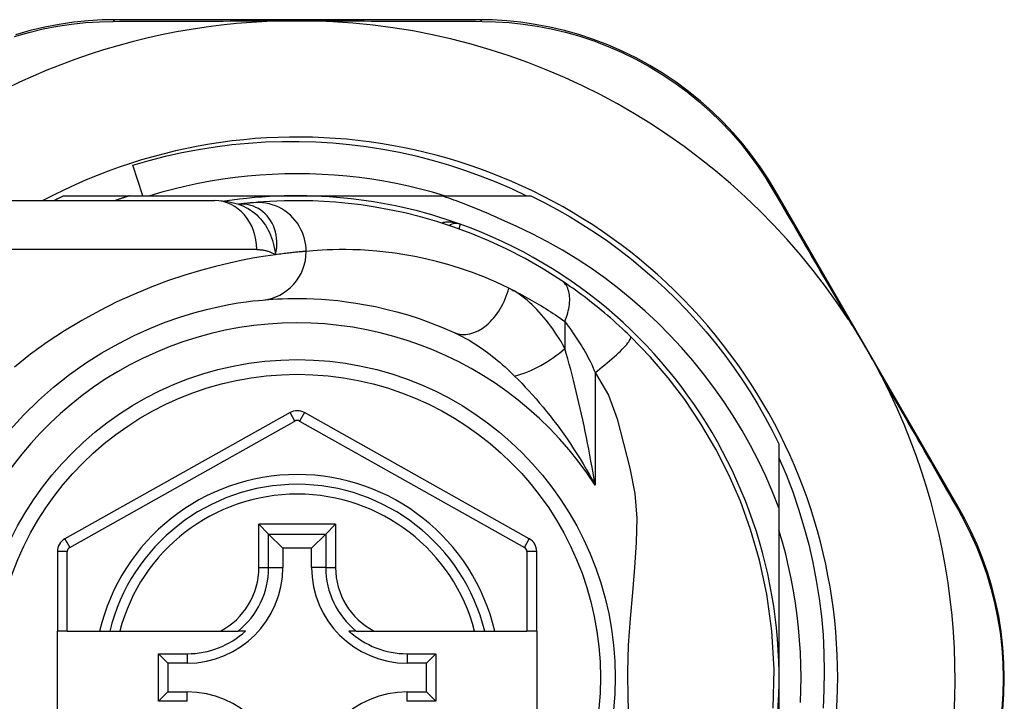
# Model space of a CAD drawing. Header units: inches. Extents: x 2.9 to 60.9, y 4.2 to 31.2.
# Tile 7 of 37: x 4.041 to 4.834, y 14.561 to 15.11. Entities that reach past the tile are written whole.
import ezdxf

# ---------------------------------------------------------------- set-up
doc = ezdxf.new("R2010")
doc.units = ezdxf.units.IN
doc.header["$MEASUREMENT"] = 0
doc.layers.add('Visible Edges(ANSI)', color=7, linetype='Continuous', lineweight=25)
doc.layers.add('Visible Tangent Edges(ANSI)', color=7, linetype='Continuous', lineweight=25)

msp = doc.modelspace()

# ---------------------------------------------------------------- linework, layer by layer
at = {"layer": 'Visible Edges(ANSI)'}
for p, q in [((4.41104, 15.11003), (4.11896, 15.11003)), ((4.14056, 14.9683), (4.13262, 14.99291)), ((4.79693, 14.71797), (4.64954, 14.97253)), ((3.96111, 14.96437), (4.19837, 14.96437)), ((4.07672, 14.9683), (4.12978, 14.9683)), ((4.12978, 14.9683), (4.26481, 14.9683)), ((4.26481, 14.9683), (4.38073, 14.9683)), ((4.38073, 14.9683), (4.45289, 14.9683)), ((4.21755, 14.96145), (4.2175, 14.96144)), ((4.25903, 14.7938), (4.07784, 14.69216)), ((4.4516, 14.69216), (4.27059, 14.7938)), ((4.6526, 14.76859), (4.6526, 14.71721)), ((4.6526, 14.71721), (4.6526, 14.58051)), ((4.23397, 14.70386), (4.24181, 14.69602)), ((4.2878, 14.69602), (4.29564, 14.70386)), ((4.24181, 14.69602), (4.25324, 14.68459)), ((4.2878, 14.69602), (4.27637, 14.68459)), ((4.07181, 14.68186), (4.07181, 14.61791)), ((4.25324, 14.68459), (4.25324, 14.66909)), ((4.27637, 14.68459), (4.25324, 14.68459)), ((4.27637, 14.66909), (4.27637, 14.68459)), ((4.45763, 14.61791), (4.45763, 14.68186)), ((4.07968, 14.61791), (4.07181, 14.61791)), ((4.07181, 14.54311), (4.07181, 14.61791)), ((4.07968, 14.61791), (4.10576, 14.61791)), ((4.10576, 14.61791), (4.11386, 14.61791)), ((4.11386, 14.61791), (4.12198, 14.61791)), ((4.12198, 14.61791), (4.20296, 14.61791)), ((4.20296, 14.61791), (4.21724, 14.61791)), ((4.22315, 14.61791), (4.21724, 14.61791)), ((4.31237, 14.61791), (4.30646, 14.61791)), ((4.31237, 14.61791), (4.32665, 14.61791)), ((4.32665, 14.61791), (4.40763, 14.61791)), ((4.40763, 14.61791), (4.41575, 14.61791)), ((4.41575, 14.61791), (4.42385, 14.61791)), ((4.42385, 14.61791), (4.44976, 14.61791)), ((4.45763, 14.61791), (4.44976, 14.61791)), ((4.45763, 14.61791), (4.45763, 14.54311)), ((4.15314, 14.56136), (4.15314, 14.59965)), ((4.15314, 14.59965), (4.16072, 14.59207)), ((4.15314, 14.59965), (4.17622, 14.59965)), ((4.35339, 14.59965), (4.37647, 14.59965)), ((4.37647, 14.59965), (4.36889, 14.59207)), ((4.37647, 14.59965), (4.37647, 14.56136)), ((4.16072, 14.59207), (4.16072, 14.56894)), ((4.17622, 14.59207), (4.16072, 14.59207)), ((4.36889, 14.59207), (4.35339, 14.59207)), ((4.36889, 14.56894), (4.36889, 14.59207)), ((4.6526, 14.58051), (4.6526, 14.4246)), ((4.15314, 14.56136), (4.16072, 14.56894)), ((4.16072, 14.56894), (4.17622, 14.56894)), ((4.35339, 14.56894), (4.36889, 14.56894)), ((4.37647, 14.56136), (4.36889, 14.56894)), ((4.17622, 14.56136), (4.15314, 14.56136)), ((4.37647, 14.56136), (4.35339, 14.56136))]:
    msp.add_line(p, q, dxfattribs=at)
at = {"layer": 'Visible Edges(ANSI)', "flags": 128}
for points in [[(4.11896, 15.11003), (4.10782, 15.10981), (4.09646, 15.10911), (4.08493, 15.10793), (4.07327, 15.10622), (4.06154, 15.10398), (4.04978, 15.10121), (4.03801, 15.09788)], [(4.25249, 15.10904), (4.25351, 15.10906), (4.25454, 15.10908), (4.25557, 15.1091), (4.2566, 15.10912), (4.25763, 15.10913), (4.25866, 15.10914), (4.25969, 15.10915), (4.26072, 15.10916), (4.26174, 15.10917), (4.26277, 15.10917), (4.26379, 15.10917), (4.26481, 15.10918), (4.26584, 15.10917), (4.26686, 15.10917), (4.26789, 15.10917), (4.26891, 15.10916), (4.26994, 15.10915), (4.27096, 15.10914), (4.27199, 15.10913), (4.27302, 15.10912), (4.27404, 15.1091), (4.27507, 15.10908), (4.2761, 15.10906), (4.27713, 15.10904)], [(4.64954, 14.97253), (4.64379, 14.98201), (4.63753, 14.99146), (4.63075, 15.00081), (4.62347, 15.01001), (4.61569, 15.01901), (4.60744, 15.02777), (4.5987, 15.03626), (4.58951, 15.04444), (4.57986, 15.05225), (4.56979, 15.05967), (4.55935, 15.06666), (4.54859, 15.07319), (4.53755, 15.07923), (4.52627, 15.08476), (4.51481, 15.08975), (4.50322, 15.09416), (4.49154, 15.098), (4.47983, 15.10128), (4.46812, 15.10402), (4.45646, 15.10622), (4.44488, 15.10791), (4.43342, 15.1091), (4.42213, 15.1098), (4.41104, 15.11003)], [(4.13262, 14.99291), (4.14567, 14.99672), (4.15882, 15.00011), (4.17206, 15.00308), (4.18537, 15.00563), (4.19875, 15.00777), (4.21218, 15.00948), (4.22566, 15.01077), (4.23918, 15.01164), (4.25272, 15.01208), (4.26628, 15.0121), (4.27985, 15.01169), (4.29341, 15.01086), (4.30695, 15.0096), (4.32043, 15.00791), (4.33384, 15.0058), (4.34716, 15.00327), (4.36038, 15.00033), (4.3735, 14.99697), (4.38651, 14.9932), (4.39939, 14.98903), (4.41214, 14.98445), (4.42475, 14.97946), (4.4372, 14.97408), (4.44949, 14.9683)], [(4.38336, 14.9683), (4.37374, 14.97111), (4.36405, 14.97369), (4.3543, 14.97602), (4.34449, 14.97811), (4.33464, 14.97996), (4.32474, 14.98157), (4.31481, 14.98292), (4.30484, 14.98404), (4.29486, 14.9849), (4.28485, 14.98552), (4.27483, 14.98589), (4.26481, 14.98602), (4.25478, 14.98589), (4.24476, 14.98552), (4.23476, 14.9849), (4.22477, 14.98404), (4.21481, 14.98292), (4.20487, 14.98157), (4.19498, 14.97996), (4.18512, 14.97811), (4.17532, 14.97602), (4.16557, 14.97369), (4.15588, 14.97111), (4.14625, 14.9683)], [(4.06881, 14.96437), (4.06914, 14.96453), (4.06947, 14.9647), (4.0698, 14.96487), (4.07012, 14.96503), (4.07045, 14.9652), (4.07078, 14.96536), (4.07111, 14.96553), (4.07144, 14.9657), (4.07177, 14.96586), (4.0721, 14.96603), (4.07243, 14.96619), (4.07276, 14.96635), (4.07309, 14.96652), (4.07342, 14.96668), (4.07375, 14.96685), (4.07408, 14.96701), (4.07441, 14.96717), (4.07474, 14.96733), (4.07507, 14.9675), (4.0754, 14.96766), (4.07573, 14.96782), (4.07606, 14.96798), (4.07639, 14.96814), (4.07672, 14.9683)], [(4.12978, 14.9683), (4.1293, 14.96815), (4.12881, 14.96799), (4.12833, 14.96783), (4.12784, 14.96767), (4.12736, 14.96751), (4.12687, 14.96735), (4.12639, 14.96719), (4.1259, 14.96703), (4.12542, 14.96687), (4.12493, 14.9667), (4.12445, 14.96654), (4.12397, 14.96638), (4.12348, 14.96621), (4.123, 14.96605), (4.12252, 14.96588), (4.12203, 14.96572), (4.12155, 14.96555), (4.12107, 14.96538), (4.12059, 14.96521), (4.12011, 14.96505), (4.11962, 14.96488), (4.11914, 14.96471), (4.11866, 14.96454), (4.11818, 14.96437)], [(4.2178, 14.96134), (4.20792, 14.96366), (4.19837, 14.96437)], [(4.47774, 14.89989), (4.46296, 14.90926), (4.44819, 14.91773), (4.43351, 14.92531), (4.419, 14.93204), (4.40474, 14.93795), (4.39081, 14.94309), (4.37726, 14.94752), (4.36411, 14.9513), (4.35141, 14.95447), (4.3392, 14.95709), (4.32751, 14.95921), (4.31635, 14.96089), (4.30575, 14.96218), (4.29573, 14.96312), (4.28629, 14.96376), (4.27746, 14.96416), (4.26925, 14.96434), (4.26165, 14.96435), (4.25469, 14.96423), (4.24836, 14.96401), (4.24268, 14.96373), (4.23765, 14.9634), (4.23327, 14.96307), (4.22955, 14.96274)], [(4.42894, 14.94916), (4.42698, 14.95008), (4.42502, 14.95099), (4.42305, 14.95189), (4.42108, 14.95278), (4.4191, 14.95366), (4.41712, 14.95453), (4.41513, 14.95539), (4.41314, 14.95623), (4.41115, 14.95707), (4.40915, 14.95789), (4.40714, 14.95871), (4.40513, 14.95951), (4.40312, 14.9603), (4.40111, 14.96108), (4.39909, 14.96185), (4.39706, 14.96261), (4.39503, 14.96336), (4.393, 14.9641), (4.39096, 14.96483), (4.38892, 14.96555), (4.38688, 14.96625), (4.38483, 14.96695), (4.38278, 14.96763), (4.38073, 14.9683)], [(4.45289, 14.9683), (4.4636, 14.96292), (4.47416, 14.95724), (4.48456, 14.95127), (4.49479, 14.94502), (4.50484, 14.93848), (4.5147, 14.93167), (4.52437, 14.92458), (4.53384, 14.91723), (4.5431, 14.90961), (4.55215, 14.90175), (4.56097, 14.89363), (4.56957, 14.88527), (4.57793, 14.87668), (4.58604, 14.86785), (4.59391, 14.85881), (4.60153, 14.84954), (4.60888, 14.84007), (4.61597, 14.8304), (4.62278, 14.82054), (4.62932, 14.81049), (4.63557, 14.80026), (4.64154, 14.78986), (4.64722, 14.77931), (4.6526, 14.76859)], [(4.22955, 14.96274), (4.22921, 14.96271), (4.22886, 14.96268), (4.22849, 14.96264), (4.2281, 14.96261), (4.22771, 14.96257), (4.2273, 14.96253), (4.22687, 14.96249), (4.22643, 14.96244), (4.22598, 14.9624), (4.22552, 14.96235), (4.22504, 14.9623), (4.22454, 14.96225), (4.22404, 14.96219), (4.22351, 14.96214), (4.22298, 14.96208), (4.22243, 14.96202), (4.22187, 14.96196), (4.22129, 14.96189), (4.2207, 14.96182), (4.2201, 14.96175), (4.21948, 14.96168), (4.21885, 14.9616), (4.21821, 14.96153), (4.21755, 14.96145)], [(4.6526, 14.71721), (4.64751, 14.73001), (4.642, 14.74263), (4.63606, 14.75506), (4.6297, 14.76729), (4.62293, 14.77932), (4.61575, 14.79112), (4.60817, 14.80268), (4.6002, 14.81398), (4.59187, 14.82498), (4.58317, 14.8357), (4.57412, 14.84611), (4.56472, 14.85621), (4.55499, 14.86599), (4.54492, 14.87543), (4.53452, 14.88454), (4.52382, 14.8933), (4.51283, 14.90167), (4.50158, 14.90966), (4.49006, 14.91726), (4.4783, 14.92446), (4.46629, 14.93126), (4.45406, 14.93765), (4.44161, 14.94362), (4.42894, 14.94916)], [(4.53299, 14.85515), (4.53077, 14.8573), (4.52852, 14.85944), (4.52625, 14.86157), (4.52395, 14.86369), (4.52163, 14.86579), (4.5193, 14.86788), (4.51694, 14.86995), (4.51459, 14.87198), (4.51222, 14.87399), (4.50986, 14.87596), (4.5075, 14.87791), (4.50515, 14.87981), (4.50279, 14.88169), (4.50045, 14.88352), (4.49811, 14.88533), (4.49579, 14.88709), (4.49347, 14.88883), (4.49116, 14.89052), (4.48887, 14.89218), (4.4866, 14.89381), (4.48434, 14.89539), (4.48212, 14.89693), (4.47991, 14.89843), (4.47774, 14.89989)], [(4.0336, 14.7796), (4.04479, 14.79189), (4.05654, 14.80348), (4.06877, 14.81431), (4.0814, 14.82435), (4.09433, 14.83351), (4.10743, 14.8418), (4.12056, 14.84923), (4.13356, 14.85581), (4.1463, 14.86156), (4.15864, 14.8665), (4.17042, 14.87065), (4.18151, 14.87404), (4.19177, 14.87679), (4.20117, 14.87899), (4.20965, 14.8807), (4.21717, 14.882), (4.22369, 14.88294), (4.22916, 14.8836), (4.23354, 14.88404), (4.23678, 14.88434)], [(4.23678, 14.88434), (4.23924, 14.88455), (4.24208, 14.88478), (4.2453, 14.885), (4.2489, 14.88521), (4.25287, 14.88539), (4.25721, 14.88553), (4.26192, 14.88561), (4.26699, 14.88562), (4.27241, 14.88553), (4.27817, 14.88534), (4.28427, 14.88502), (4.2907, 14.88454), (4.29747, 14.88388), (4.30458, 14.88303), (4.31201, 14.88195), (4.31977, 14.88063), (4.32784, 14.87904), (4.33622, 14.87715), (4.34487, 14.87493), (4.35376, 14.87237), (4.36287, 14.86943), (4.37218, 14.86611), (4.38165, 14.86237), (4.39127, 14.85818)], [(4.70854, 14.86862), (4.70979, 14.86668), (4.71103, 14.86473), (4.71226, 14.86278), (4.71347, 14.86082), (4.71468, 14.85884), (4.7159, 14.85684), (4.7171, 14.85483), (4.7183, 14.85283), (4.71948, 14.85084), (4.72063, 14.84888), (4.72178, 14.84692), (4.72292, 14.84495), (4.72406, 14.84298), (4.72519, 14.84101), (4.72632, 14.83903), (4.72744, 14.83705), (4.72856, 14.83506), (4.72968, 14.83305), (4.7308, 14.83101), (4.73193, 14.82894), (4.73306, 14.82685), (4.73417, 14.82477), (4.73527, 14.82268), (4.73633, 14.82062)], [(4.64786, 14.55573), (4.64861, 14.58689), (4.64682, 14.61796), (4.64275, 14.64766), (4.63689, 14.67487), (4.6297, 14.69967), (4.62149, 14.72241), (4.61226, 14.74368), (4.60182, 14.76427), (4.58976, 14.78483), (4.57671, 14.80427), (4.56337, 14.82182), (4.54909, 14.83844), (4.53299, 14.85515)], [(4.6526, 14.75742), (4.65835, 14.74382), (4.66362, 14.73002), (4.66842, 14.71602), (4.67273, 14.70186), (4.67654, 14.68758), (4.67985, 14.67319), (4.68265, 14.65871), (4.68495, 14.64414), (4.68675, 14.62951), (4.68803, 14.61482), (4.6888, 14.60009), (4.68906, 14.58534), (4.68881, 14.57056), (4.68804, 14.55579)], [(4.83281, 14.55448), (4.83367, 14.56708), (4.83396, 14.57973), (4.83369, 14.59239), (4.83285, 14.60499), (4.83144, 14.61748), (4.82946, 14.6298), (4.82694, 14.6419), (4.82391, 14.65374), (4.8204, 14.66531), (4.81646, 14.67656), (4.8121, 14.68749), (4.80738, 14.69805), (4.80231, 14.70821), (4.79693, 14.71797)], [(4.66982, 14.56046), (4.67019, 14.57048), (4.67032, 14.58051), (4.67019, 14.59053), (4.66982, 14.60055), (4.6692, 14.61056), (4.66834, 14.62054), (4.66722, 14.63051), (4.66586, 14.64044), (4.66426, 14.65034), (4.66241, 14.66019), (4.66032, 14.67), (4.65799, 14.67975), (4.65541, 14.68944), (4.6526, 14.69906)]]:
    msp.add_lwpolyline(points, dxfattribs=at)
at = {"layer": 'Visible Edges(ANSI)'}
msp.add_circle((4.26481, 14.58051), 0.25591, dxfattribs=at)
for centre, radius, start, end in [((4.26481, 14.57965), 0.52953, 91.33308, 133.40464), ((4.26481, 14.57965), 0.52953, 33.07249, 88.66692), ((4.26481, 14.58051), 0.43504, 241.92751, 118.07249), ((4.26481, 14.58051), 0.3878, 70.21195, 98.66609), ((4.26481, 14.58051), 0.3878, 261.33391, 70.21195), ((4.39276, 14.93614), 0.00984, 70.21195, 123.93658), ((4.26481, 14.57965), 0.52953, 341.08535, 27.06854), ((4.2648, 14.7835), 0.01181, 60.68681, 119.29123), ((4.26481, 14.58051), 0.15551, 13.91643, 166.08357), ((4.08362, 14.68186), 0.01181, 119.29123, 180), ((4.44582, 14.68186), 0.01181, 0, 60.68681), ((4.17622, 14.66909), 0.07702, 270, 0), ((4.35339, 14.66909), 0.07702, 180, 270), ((4.17622, 14.66909), 0.06944, 270, 312.51741), ((4.35339, 14.66909), 0.06944, 227.48259, 270), ((4.17622, 14.49192), 0.07702, 0, 90), ((4.35339, 14.49192), 0.07702, 90, 180)]:
    msp.add_arc(centre, radius, start, end, dxfattribs=at)
at = {"layer": 'Visible Tangent Edges(ANSI)'}
for p, q in [((4.23227, 14.925), (3.96111, 14.925)), ((4.48021, 14.86713), (4.48021, 14.84547)), ((4.50451, 14.82598), (4.50451, 14.73547)), ((4.26288, 14.78693), (4.25903, 14.7938)), ((4.27059, 14.7938), (4.26673, 14.78693)), ((4.08169, 14.68529), (4.26288, 14.78693)), ((4.26673, 14.78693), (4.44775, 14.68529)), ((4.23397, 14.66909), (4.23397, 14.70386)), ((4.29564, 14.70386), (4.23397, 14.70386)), ((4.29564, 14.70386), (4.29564, 14.66909)), ((4.24181, 14.66909), (4.24181, 14.69602)), ((4.24181, 14.69602), (4.2878, 14.69602)), ((4.2878, 14.69602), (4.2878, 14.66909)), ((4.07784, 14.69216), (4.08169, 14.68529)), ((4.44775, 14.68529), (4.4516, 14.69216)), ((4.07968, 14.68186), (4.07181, 14.68186)), ((4.07968, 14.61791), (4.07968, 14.68186)), ((4.45763, 14.68186), (4.44976, 14.68186)), ((4.44976, 14.68186), (4.44976, 14.61791)), ((4.23397, 14.66909), (4.24181, 14.66909)), ((4.24181, 14.66909), (4.25324, 14.66909)), ((4.2878, 14.66909), (4.27637, 14.66909)), ((4.2878, 14.66909), (4.29564, 14.66909)), ((4.17622, 14.59965), (4.17622, 14.59207)), ((4.35339, 14.59965), (4.35339, 14.59207)), ((4.17622, 14.56136), (4.17622, 14.56894)), ((4.35339, 14.56136), (4.35339, 14.56894))]:
    msp.add_line(p, q, dxfattribs=at)
at = {"layer": 'Visible Tangent Edges(ANSI)', "flags": 128}
for points in [[(4.03732, 15.09656), (4.04883, 15.09984), (4.06034, 15.10259), (4.07182, 15.10481), (4.08323, 15.10652), (4.09452, 15.10772), (4.10563, 15.10844), (4.11653, 15.10871)], [(4.11653, 15.10871), (4.12176, 15.10873), (4.12703, 15.10875), (4.13235, 15.10877), (4.13771, 15.10879), (4.14312, 15.10881), (4.14856, 15.10883), (4.15404, 15.10885), (4.15957, 15.10887), (4.16513, 15.10888), (4.17073, 15.1089), (4.17637, 15.10892), (4.18204, 15.10893), (4.18775, 15.10895), (4.19349, 15.10896), (4.19927, 15.10897), (4.20508, 15.10898), (4.21092, 15.10899), (4.21679, 15.109), (4.2227, 15.10901), (4.22862, 15.10902), (4.23457, 15.10903), (4.24053, 15.10903), (4.2465, 15.10903), (4.25249, 15.10904)], [(4.27713, 15.10904), (4.28312, 15.10903), (4.2891, 15.10903), (4.29507, 15.10903), (4.30103, 15.10902), (4.30696, 15.10901), (4.31287, 15.109), (4.31876, 15.10899), (4.32461, 15.10898), (4.33043, 15.10897), (4.33622, 15.10896), (4.34198, 15.10895), (4.34771, 15.10893), (4.35341, 15.10892), (4.35907, 15.1089), (4.36469, 15.10888), (4.37028, 15.10887), (4.37583, 15.10885), (4.38134, 15.10883), (4.38681, 15.10881), (4.39224, 15.10879), (4.39762, 15.10877), (4.40295, 15.10875), (4.40824, 15.10873), (4.41347, 15.1087)], [(4.41347, 15.1087), (4.42433, 15.10843), (4.43538, 15.1077), (4.44659, 15.1065), (4.45792, 15.10481), (4.46933, 15.10262), (4.48079, 15.09991), (4.49225, 15.09668), (4.50367, 15.0929), (4.51502, 15.08856), (4.52624, 15.08367), (4.53728, 15.07825), (4.54809, 15.07233), (4.55863, 15.06594), (4.56885, 15.0591), (4.57872, 15.05185), (4.58818, 15.04421), (4.5972, 15.03622), (4.60576, 15.02793), (4.61387, 15.01937), (4.6215, 15.01058), (4.62866, 15.00159), (4.63532, 14.99246), (4.64149, 14.98324), (4.64715, 14.97399)], [(4.64715, 14.97399), (4.64953, 14.96992), (4.65193, 14.96581), (4.65435, 14.96168), (4.65678, 14.95751), (4.65923, 14.95332), (4.6617, 14.94909), (4.66418, 14.94483), (4.66669, 14.94055), (4.6692, 14.93623), (4.67173, 14.93189), (4.67428, 14.92753), (4.67684, 14.92313), (4.67941, 14.91872), (4.682, 14.91427), (4.6846, 14.9098), (4.68722, 14.90531), (4.68984, 14.9008), (4.69248, 14.89626), (4.69513, 14.8917), (4.69779, 14.88713), (4.70047, 14.88253), (4.70315, 14.8779), (4.70584, 14.87327), (4.70854, 14.86862)], [(4.21883, 14.96154), (4.21876, 14.96154), (4.21868, 14.96153), (4.21861, 14.96153), (4.21854, 14.96153), (4.21848, 14.96152), (4.21841, 14.96152), (4.21835, 14.96151), (4.21829, 14.96151), (4.21823, 14.96151), (4.21817, 14.9615), (4.21812, 14.9615), (4.21806, 14.96149), (4.21801, 14.96149), (4.21796, 14.96149), (4.21791, 14.96148), (4.21787, 14.96148), (4.21782, 14.96147), (4.21778, 14.96147), (4.21774, 14.96147), (4.2177, 14.96146), (4.21766, 14.96146), (4.21762, 14.96145), (4.21759, 14.96145), (4.21755, 14.96145)], [(4.2178, 14.96135), (4.21975, 14.96065), (4.22167, 14.95985), (4.22355, 14.95894), (4.22538, 14.95792), (4.22717, 14.95679), (4.2289, 14.95557), (4.23057, 14.95425), (4.23218, 14.95284), (4.23372, 14.95135), (4.23519, 14.94976), (4.23659, 14.9481), (4.23792, 14.94635), (4.23916, 14.94453), (4.24032, 14.94264), (4.24139, 14.9407), (4.24238, 14.93869), (4.24328, 14.93663), (4.24409, 14.93452), (4.24483, 14.93236), (4.24548, 14.93015), (4.24606, 14.92789), (4.24656, 14.92559), (4.24698, 14.92324), (4.24734, 14.92086)], [(4.24734, 14.92086), (4.24791, 14.92359), (4.24828, 14.92632), (4.24845, 14.92901), (4.24843, 14.93167), (4.24821, 14.93428), (4.24782, 14.93683), (4.24725, 14.93931), (4.24651, 14.94172), (4.24561, 14.94402), (4.24455, 14.94623), (4.24335, 14.94831), (4.24201, 14.95027), (4.24054, 14.9521), (4.23895, 14.95379), (4.23725, 14.95533), (4.23545, 14.95671), (4.23356, 14.95793), (4.2316, 14.95898), (4.22958, 14.95986), (4.22749, 14.96056), (4.22536, 14.96108), (4.22319, 14.96142), (4.22101, 14.96157), (4.21883, 14.96154)], [(4.27203, 14.92354), (4.27195, 14.92599), (4.27171, 14.9285), (4.2713, 14.93105), (4.27071, 14.93361), (4.26994, 14.93619), (4.26898, 14.93875), (4.26782, 14.94127), (4.26648, 14.94374), (4.26494, 14.94613), (4.26323, 14.94842), (4.26135, 14.95058), (4.25931, 14.95261), (4.25712, 14.95448), (4.25482, 14.95618), (4.25241, 14.95769), (4.24992, 14.95902), (4.24737, 14.96015), (4.24478, 14.96108), (4.24218, 14.96181), (4.23958, 14.96235), (4.237, 14.9627), (4.23446, 14.96288), (4.23197, 14.96289), (4.22955, 14.96274)], [(4.39609, 14.9454), (4.39548, 14.94562), (4.39487, 14.94581), (4.39425, 14.946), (4.39363, 14.94617), (4.393, 14.94633), (4.39237, 14.94647), (4.39173, 14.9466), (4.3911, 14.94672), (4.39046, 14.94682), (4.38982, 14.9469), (4.38918, 14.94697), (4.38855, 14.94703), (4.38791, 14.94707), (4.38727, 14.94709), (4.38663, 14.94709), (4.386, 14.94708), (4.38536, 14.94706), (4.38473, 14.94701), (4.3841, 14.94695), (4.38347, 14.94687), (4.38285, 14.94677), (4.38224, 14.94665), (4.38163, 14.94651), (4.38103, 14.94635)], [(4.39527, 14.94151), (4.39533, 14.94181), (4.39539, 14.9421), (4.39545, 14.94238), (4.39551, 14.94265), (4.39556, 14.94291), (4.39562, 14.94316), (4.39567, 14.94339), (4.39571, 14.94362), (4.39576, 14.94383), (4.3958, 14.94402), (4.39584, 14.94421), (4.39588, 14.94438), (4.39591, 14.94454), (4.39594, 14.94469), (4.39597, 14.94482), (4.39599, 14.94494), (4.39602, 14.94505), (4.39604, 14.94514), (4.39605, 14.94522), (4.39607, 14.94529), (4.39608, 14.94534), (4.39609, 14.94537), (4.39609, 14.9454), (4.39609, 14.9454)], [(4.23227, 14.925), (4.23296, 14.92499), (4.23365, 14.92497), (4.23433, 14.92493), (4.23501, 14.92489), (4.23568, 14.92482), (4.23635, 14.92475), (4.23702, 14.92466), (4.23767, 14.92455), (4.23833, 14.92443), (4.23897, 14.9243), (4.23961, 14.92415), (4.24025, 14.92399), (4.24088, 14.92381), (4.2415, 14.92362), (4.24211, 14.92341), (4.24272, 14.92319), (4.24333, 14.92295), (4.24392, 14.92269), (4.24451, 14.92243), (4.24509, 14.92214), (4.24566, 14.92184), (4.24623, 14.92153), (4.24679, 14.9212), (4.24734, 14.92086)], [(4.27203, 14.92354), (4.27145, 14.92349), (4.27082, 14.92344), (4.27016, 14.92339), (4.26945, 14.92333), (4.26871, 14.92326), (4.26793, 14.92319), (4.26711, 14.92312), (4.26625, 14.92304), (4.26535, 14.92296), (4.26441, 14.92287), (4.26344, 14.92277), (4.26242, 14.92267), (4.26137, 14.92256), (4.26028, 14.92244), (4.25915, 14.92232), (4.25799, 14.92219), (4.25679, 14.92205), (4.25555, 14.92191), (4.25427, 14.92175), (4.25296, 14.92159), (4.25161, 14.92142), (4.25022, 14.92124), (4.2488, 14.92105), (4.24734, 14.92086)], [(4.43505, 14.89401), (4.4249, 14.89873), (4.4149, 14.90296), (4.40508, 14.90672), (4.39547, 14.91003), (4.38608, 14.91292), (4.37696, 14.91542), (4.36812, 14.91756), (4.3596, 14.91936), (4.35141, 14.92085), (4.34357, 14.92206), (4.33607, 14.92303), (4.32893, 14.92377), (4.32214, 14.92431), (4.3157, 14.92467), (4.30962, 14.92489), (4.30391, 14.92499), (4.29856, 14.92498), (4.29359, 14.92489), (4.28901, 14.92473), (4.28482, 14.92453), (4.28102, 14.92429), (4.27763, 14.92404), (4.27463, 14.92378), (4.27203, 14.92354)], [(4.24734, 14.92086), (4.23937, 14.91969), (4.2305, 14.91823), (4.22079, 14.91641), (4.21027, 14.91417), (4.19898, 14.91148), (4.18699, 14.90826), (4.17437, 14.90443), (4.16122, 14.89999), (4.14766, 14.89491), (4.1338, 14.88918), (4.11973, 14.8828), (4.10558, 14.87575), (4.09144, 14.86802), (4.07743, 14.85961), (4.06366, 14.85049), (4.05021, 14.84071), (4.03713, 14.83032)], [(4.48021, 14.86713), (4.48087, 14.86881), (4.48149, 14.87051), (4.48205, 14.87222), (4.48255, 14.87394), (4.48299, 14.87566), (4.48336, 14.87737), (4.48366, 14.87907), (4.4839, 14.88075), (4.48405, 14.8824), (4.48414, 14.88402), (4.48414, 14.8856), (4.48406, 14.88712), (4.48391, 14.8886), (4.48368, 14.89001), (4.48338, 14.89135), (4.483, 14.89262), (4.48256, 14.89382), (4.48204, 14.89494), (4.48146, 14.89598), (4.48082, 14.89693), (4.48012, 14.8978), (4.47937, 14.89858), (4.47858, 14.89928), (4.47774, 14.89989)], [(4.43505, 14.89401), (4.43691, 14.8931), (4.43876, 14.89217), (4.44063, 14.89123), (4.44249, 14.89026), (4.44436, 14.88928), (4.44623, 14.88828), (4.44811, 14.88726), (4.44999, 14.88623), (4.45187, 14.88518), (4.45375, 14.8841), (4.45564, 14.88301), (4.45753, 14.8819), (4.45942, 14.88078), (4.46131, 14.87963), (4.4632, 14.87847), (4.46509, 14.87728), (4.46698, 14.87608), (4.46887, 14.87486), (4.47075, 14.87362), (4.47264, 14.87237), (4.47453, 14.87109), (4.47642, 14.86979), (4.47832, 14.86847), (4.48021, 14.86713)], [(4.48021, 14.84547), (4.47869, 14.84818), (4.47714, 14.85086), (4.47555, 14.85348), (4.47391, 14.85606), (4.47225, 14.85859), (4.47055, 14.86106), (4.46881, 14.86348), (4.46704, 14.86584), (4.46525, 14.86815), (4.46342, 14.87039), (4.46156, 14.87257), (4.45967, 14.87468), (4.45775, 14.87673), (4.45581, 14.8787), (4.45384, 14.88061), (4.45184, 14.88244), (4.44981, 14.8842), (4.44776, 14.88587), (4.44568, 14.88747), (4.44359, 14.88897), (4.44147, 14.89038), (4.43935, 14.89169), (4.43721, 14.89291), (4.43505, 14.89401)], [(4.48021, 14.86713), (4.48118, 14.86582), (4.48217, 14.86448), (4.48317, 14.86309), (4.48418, 14.86167), (4.4852, 14.86022), (4.48623, 14.85873), (4.48726, 14.8572), (4.4883, 14.85565), (4.48935, 14.85406), (4.4904, 14.85245), (4.49145, 14.8508), (4.4925, 14.84912), (4.49356, 14.8474), (4.49462, 14.84566), (4.49568, 14.84389), (4.49674, 14.84209), (4.4978, 14.84026), (4.49885, 14.8384), (4.49989, 14.83649), (4.50089, 14.83451), (4.50185, 14.83246), (4.50278, 14.83035), (4.50367, 14.82819), (4.50451, 14.82598)], [(4.39127, 14.85818), (4.39332, 14.85722), (4.39538, 14.85621), (4.39745, 14.85515), (4.39952, 14.85404), (4.40159, 14.85288), (4.40367, 14.85167), (4.40574, 14.85041), (4.40781, 14.84912), (4.40987, 14.84778), (4.41193, 14.84641), (4.41398, 14.84499), (4.41602, 14.84353), (4.41806, 14.84204), (4.42009, 14.8405), (4.42211, 14.83893), (4.42412, 14.83732), (4.42613, 14.83567), (4.42812, 14.83399), (4.4301, 14.83227), (4.43208, 14.83051), (4.43404, 14.82872), (4.43598, 14.8269), (4.43791, 14.82505), (4.43982, 14.82316)], [(4.50451, 14.82598), (4.50645, 14.82745), (4.50841, 14.82897), (4.51039, 14.83052), (4.51237, 14.83211), (4.51433, 14.83372), (4.51627, 14.83535), (4.51816, 14.83698), (4.52, 14.8386), (4.52176, 14.8402), (4.52344, 14.84176), (4.52501, 14.84328), (4.52647, 14.84474), (4.5278, 14.84614), (4.529, 14.84745), (4.53005, 14.84868), (4.53096, 14.84982), (4.53171, 14.85085), (4.53232, 14.85178), (4.53277, 14.85261), (4.53308, 14.85332), (4.53325, 14.85393), (4.53329, 14.85444), (4.5332, 14.85484), (4.53299, 14.85515)], [(4.50451, 14.73547), (4.50373, 14.74031), (4.50292, 14.74514), (4.5021, 14.74996), (4.50124, 14.75477), (4.50037, 14.75955), (4.49948, 14.76432), (4.49856, 14.76908), (4.49763, 14.77381), (4.49667, 14.77852), (4.4957, 14.7832), (4.4947, 14.78787), (4.49369, 14.7925), (4.49265, 14.79712), (4.4916, 14.8017), (4.49053, 14.80626), (4.48944, 14.81079), (4.48833, 14.8153), (4.48721, 14.81976), (4.48607, 14.82419), (4.48492, 14.82856), (4.48376, 14.83288), (4.48258, 14.83715), (4.4814, 14.84134), (4.48021, 14.84547)], [(4.43982, 14.82316), (4.44266, 14.82029), (4.44553, 14.81733), (4.4484, 14.81429), (4.45127, 14.81118), (4.45415, 14.80799), (4.45702, 14.80473), (4.45988, 14.8014), (4.46273, 14.79801), (4.46557, 14.79455), (4.46838, 14.79103), (4.47116, 14.78746), (4.47393, 14.78382), (4.47667, 14.78012), (4.47938, 14.77636), (4.48206, 14.77253), (4.48471, 14.76865), (4.48733, 14.7647), (4.48991, 14.76069), (4.49245, 14.75663), (4.49495, 14.75251), (4.49741, 14.74833), (4.49983, 14.74409), (4.5022, 14.73981), (4.50451, 14.73547)], [(4.50451, 14.82598), (4.51527, 14.80776), (4.52234, 14.78869), (4.52755, 14.76902), (4.53263, 14.74891), (4.53668, 14.72875), (4.53811, 14.70886), (4.53776, 14.68911), (4.53638, 14.6692), (4.53457, 14.64893), (4.53275, 14.62812), (4.53132, 14.60664), (4.53058, 14.58493), (4.53083, 14.5633), (4.53172, 14.54161)], [(4.73633, 14.82062), (4.73901, 14.81598), (4.74168, 14.81135), (4.74434, 14.80674), (4.747, 14.80214), (4.74964, 14.79757), (4.75226, 14.79301), (4.75488, 14.78848), (4.75748, 14.78396), (4.76006, 14.77947), (4.76264, 14.775), (4.7652, 14.77056), (4.76774, 14.76613), (4.77027, 14.76173), (4.77279, 14.75736), (4.77529, 14.75301), (4.77777, 14.74869), (4.78024, 14.74439), (4.78269, 14.74013), (4.78512, 14.73589), (4.78754, 14.73168), (4.78993, 14.72751), (4.79231, 14.72336), (4.79467, 14.71925), (4.797, 14.71518)], [(4.797, 14.71518), (4.80223, 14.70561), (4.80715, 14.69564), (4.81174, 14.68529), (4.81597, 14.67459), (4.8198, 14.66355), (4.8232, 14.65222), (4.82615, 14.64062), (4.8286, 14.62877), (4.83052, 14.6167), (4.83189, 14.60447), (4.83271, 14.59213), (4.83297, 14.57974), (4.83268, 14.56735), (4.83185, 14.55501)]]:
    msp.add_lwpolyline(points, dxfattribs=at)
at = {"layer": 'Visible Tangent Edges(ANSI)'}
msp.add_circle((4.26481, 14.58051), 0.24409, dxfattribs=at)
for centre, radius, start, end in [((4.26481, 14.58051), 0.28543, 32.8812, 327.1188), ((4.2648, 14.7835), 0.00394, 60.68681, 119.29123), ((4.26481, 14.58051), 0.16339, 13.23324, 166.76676), ((4.26481, 14.58051), 0.14764, 14.67485, 165.32515), ((4.08362, 14.68186), 0.00394, 119.29123, 180), ((4.44582, 14.68186), 0.00394, 0, 60.68681), ((4.17622, 14.66909), 0.05775, 297.58522, 0), ((4.17622, 14.66909), 0.06559, 308.70967, 0), ((4.35339, 14.66909), 0.06559, 180, 231.29033), ((4.35339, 14.66909), 0.05775, 180, 242.41478)]:
    msp.add_arc(centre, radius, start, end, dxfattribs=at)
for centre, major_axis, ratio, start_param, end_param in [((4.11896, 15.10003), (0, 0.01), 0.487954, 0, 0.52137), ((4.41104, 15.10003), (0, 0.01), 0.488859, 5.761481, 6.283185), ((4.64088, 14.96752), (0.00865, 0.00501), 0.491578, 0, 0.522713), ((4.19837, 14.925), (0, 0.03937), 0.860915, 4.712389, 6.283185), ((4.20479, 15.15786), (0.01245, -0.19646), 0.394768, 0.00408, 0.020515), ((4.23317, 14.92354), (0.00362, -0.0392), 0.987056, 0, 1.480007), ((4.40759, 14.89401), (-0.01632, -0.03583), 0.663135, 0, 1.864107), ((4.4559, 14.84547), (0.034, 0.01985), 0.367954, 4.019795, 5.274641), ((4.78828, 14.71295), (0.00865, 0.00501), 0.490887, 5.760729, 6.283185)]:
    msp.add_ellipse(centre, major_axis=major_axis, ratio=ratio, start_param=start_param, end_param=end_param, dxfattribs=at)

doc.saveas('drawing.dxf')
